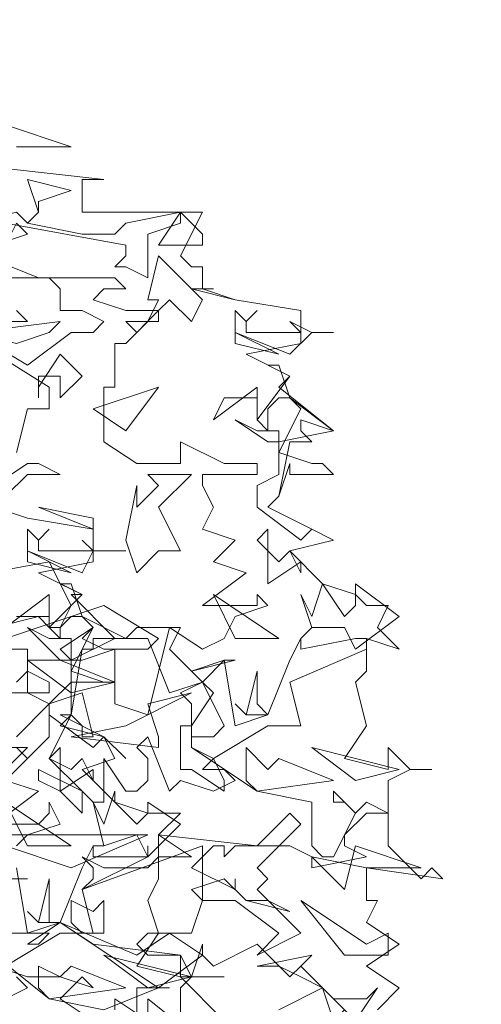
# Model space of a CAD drawing. Header units: millimetres. Extents: x 4234 to 4704, y 1542 to 2004.
# Tile 195 of 256: x 4396.49 to 4400.69, y 1907.45 to 1916.42. Entities that reach past the tile are written whole.
import ezdxf

# ---------------------------------------------------------------- set-up
doc = ezdxf.new("R2010")
doc.units = ezdxf.units.MM
doc.layers.add('BOD', color=40, linetype='Continuous')
doc.layers.add('DIMENSIONS', color=7, linetype='Continuous')

# ---------------------------------------------------------------- blocks, each defined once
blk = doc.blocks.new('A$Cf9015526')
at = {"color": 116, "lineweight": 0, "true_color": 0x136734}
for points in [[(1.9098, 3.5309), (2.0431, 3.4865), (1.932, 3.4865)], [(1.9098, 3.4421), (2.1097, 3.4199), (2.0875, 3.4199), (2.0653, 3.4199), (2.0653, 3.3533), (2.3095, 3.3533), (2.2651, 3.2645), (2.2873, 3.2423), (2.3095, 3.2423), (2.3095, 3.1978), (2.2873, 3.1978), (2.3762, 3.1756), (2.5094, 3.1534), (2.5094, 3.0868), (2.3984, 3.0646), (2.4872, 3.0202), (2.465, 2.998), (2.576, 2.9091), (2.465, 2.8869), (2.465, 2.8647), (2.5316, 2.8425), (2.5538, 2.8425), (2.576, 2.8203), (2.4872, 2.8203), (2.4872, 2.8425), (2.465, 2.7759), (2.4428, 2.7537), (2.5316, 2.7093), (2.576, 2.6871), (2.4872, 2.6649), (2.5538, 2.5982), (2.6204, 2.576), (2.6427, 2.5538), (2.6871, 2.5538), (2.6649, 2.5094), (2.7093, 2.465), (2.6427, 2.4872), (2.6427, 2.4206), (2.6204, 2.3984), (2.6427, 2.3095), (2.5982, 2.2429), (2.6871, 2.2207), (2.6871, 2.2651), (2.7315, 2.2207), (2.7759, 2.2207), (2.7315, 2.2207), (2.6871, 2.1985), (2.6871, 2.0653), (2.7537, 1.9986), (2.7759, 2.0209), (2.7981, 1.9986), (2.6427, 2.0209), (2.6427, 1.9542), (2.6649, 1.9542), (2.6427, 1.9098), (2.7093, 1.8654), (2.6427, 1.821), (2.7093, 1.7766), (2.6649, 1.7322)], [(1.932, 3.1534), (1.9542, 3.1312), (1.8654, 3.1312)], [(1.8432, 3.109), (1.9542, 3.0424), (2.0431, 3.109), (2.0875, 3.109), (2.1097, 3.1312), (2.0653, 3.1534), (2.0209, 3.1534), (2.0209, 3.1978), (1.9986, 3.22), (1.9542, 3.22), (2.1319, 3.22), (2.1541, 3.1978), (2.1097, 3.1978), (2.0875, 3.1756), (2.1541, 3.1534), (2.2207, 3.1534), (2.1541, 3.0868), (2.1319, 3.0868), (2.1319, 2.998), (2.1097, 2.998), (2.1097, 2.8869), (2.1763, 2.8425), (2.2651, 2.8425), (2.2651, 2.8869), (2.354, 2.8425), (2.3762, 2.8425), (2.4206, 2.8425), (2.4206, 2.8203), (2.3095, 2.8203), (2.3095, 2.7981), (2.3318, 2.7537), (2.3095, 2.7093), (2.3762, 2.6871), (2.3318, 2.6427), (2.3984, 2.6205), (2.3095, 2.5538), (2.3984, 2.5538), (2.4206, 2.5538), (2.4206, 2.576), (2.4428, 2.5538), (2.3762, 2.5316), (2.354, 2.4872), (2.3095, 2.465), (2.2429, 2.5094), (2.1985, 2.3318), (2.1319, 2.354), (2.1319, 2.465), (2.0653, 2.4428), (2.0431, 2.4428), (2.0209, 2.465), (2.0875, 2.5094), (2.0653, 2.4872), (2.1097, 2.465), (2.1319, 2.465), (2.1985, 2.465), (2.2207, 2.4872), (2.1097, 2.5538), (1.9098, 2.4872)], [(1.9098, 2.465), (1.9542, 2.465), (1.9542, 2.3762), (1.9986, 2.354), (2.0653, 2.3762), (2.0875, 2.2873), (2.0653, 2.2873), (2.0653, 2.3095), (2.0431, 2.3318), (1.9986, 2.2429), (2.0653, 2.1763), (2.0875, 2.1541), (2.1097, 2.1541), (2.1097, 2.2429), (2.1541, 2.1763), (2.1763, 2.1763), (2.1985, 2.1985), (2.1985, 2.2429), (2.1763, 2.2651), (2.1985, 2.2873), (2.2429, 2.1763), (2.2651, 2.1985), (2.3318, 2.1763), (2.3762, 2.1985), (2.354, 2.2207), (2.3095, 2.2207), (2.3318, 2.2429), (2.2873, 2.2651), (2.2873, 2.354), (2.2651, 2.3762), (2.3095, 2.3984), (2.2873, 2.4206), (2.3762, 2.4428), (2.354, 2.4428), (2.3095, 2.3984), (2.3318, 2.3762), (2.2873, 2.3095), (2.2873, 2.2651), (2.4206, 2.1763), (2.5316, 2.1541), (2.5316, 2.0653), (2.5538, 2.0431), (2.576, 2.0431), (2.6204, 2.1319), (2.5982, 2.1541), (2.576, 2.1541), (2.576, 2.1763), (2.6204, 2.1319), (2.6427, 2.1541), (2.6871, 2.1319), (2.6427, 2.1319), (2.5982, 2.0875), (2.5982, 2.0653), (2.6427, 2.0431), (2.5316, 2.0209), (2.5316, 2.0431), (2.4872, 2.0653), (2.3762, 2.0653), (2.354, 2.0431), (2.354, 2.0653), (2.3318, 2.0653), (2.2873, 2.0209), (2.3762, 1.9764), (2.3762, 1.9986), (2.3762, 1.9764), (2.3984, 1.9542), (2.4428, 1.9542), (2.4872, 1.932), (2.3984, 1.9542), (2.354, 1.9986), (2.2873, 1.9764), (2.3095, 1.9542), (2.2873, 1.8876), (2.2651, 1.8876), (2.1985, 1.8876), (2.1763, 1.8654), (2.1985, 1.8432), (2.2651, 1.8432), (2.0875, 1.8654), (2.0209, 1.9098), (1.9542, 1.8654), (1.9764, 1.8654), (1.9986, 1.8876), (1.9098, 1.8876)], [(1.8876, 1.821), (1.9542, 1.7988), (2.0209, 1.7988), (2.0875, 1.7766), (2.0653, 1.7988), (2.0209, 1.7544), (2.0875, 1.71)], [(2.1097, 1.7322), (2.2207, 1.7766), (2.2429, 1.7766), (2.2207, 1.7766), (2.1763, 1.7766), (2.1763, 1.71)], [(2.1985, 1.71), (2.1985, 1.7544), (2.3095, 1.6655)], [(2.354, 1.71), (2.2651, 1.7988), (2.2873, 1.7988), (2.3095, 1.8654), (2.3095, 1.8432), (2.3318, 1.821), (2.4206, 1.8654), (2.4872, 1.7988), (2.5094, 1.821), (2.576, 1.7544), (2.6427, 1.7544), (2.6649, 1.7766), (2.6204, 1.71), (2.5538, 1.7766), (2.465, 1.7322)], [(1.9098, 2.1985), (1.9542, 2.2429), (1.932, 2.2651), (1.9542, 2.2429), (1.9986, 2.2873), (1.9986, 2.3318), (1.9986, 2.354), (1.932, 2.2873)], [(1.7988, 2.4872), (1.9764, 2.5316), (1.9986, 2.5094), (2.0209, 2.5094), (2.0431, 2.5538), (1.9986, 2.6427), (1.7544, 2.5982)], [(1.932, 2.8647), (1.9542, 2.9536), (1.9764, 2.9536), (1.9986, 2.9536), (1.9986, 2.998), (1.821, 3.109)], [(1.8876, 2.7537), (1.9542, 2.7315), (2.0875, 2.7093), (2.0875, 2.6427), (1.9764, 2.6205), (2.0653, 2.576), (2.0431, 2.576), (2.1319, 2.4872), (2.0431, 2.4428), (2.0431, 2.4206), (2.1097, 2.3984), (2.1319, 2.3984), (2.0653, 2.3984), (2.0431, 2.3984), (2.0431, 2.3318), (2.0209, 2.3095), (2.1097, 2.2873), (2.1319, 2.2429), (2.0653, 2.2207), (2.1319, 2.1541), (2.1985, 2.1319), (2.2207, 2.1319), (2.2651, 2.1319), (2.2207, 2.0875), (2.2873, 2.0431), (2.2207, 2.0431), (2.2207, 1.9986), (2.1985, 1.9542), (2.2207, 1.8876), (2.1763, 1.821), (2.2651, 1.7988), (2.2651, 1.8432), (2.2873, 1.7988), (2.354, 1.7988), (2.2873, 1.7988), (2.2651, 1.7766), (2.2651, 1.6433)], [(1.932, 2.3984), (1.9542, 2.4206), (1.9986, 2.3984), (1.9986, 2.3762), (1.8876, 2.3762)], [(1.8876, 2.2651), (1.9542, 2.2651), (1.9098, 2.2207)], [(1.9098, 2.1985), (1.9764, 2.1763), (1.8876, 2.1097), (1.9764, 2.1097), (1.9986, 2.1319), (1.9986, 2.1541), (2.0209, 2.1097), (1.9542, 2.0875), (1.932, 2.0653)], [(1.9098, 1.7544), (1.9542, 1.7766), (1.932, 1.7988)], [(1.8654, 1.9986), (1.9542, 1.9986), (1.932, 1.9986)], [(1.8876, 1.8432), (1.9986, 1.7544), (2.1097, 1.7322)], [(2.1319, 1.7322), (2.1319, 1.7544), (2.1985, 1.71)], [(1.9098, 2.5094), (1.9986, 2.576), (1.9986, 2.5094), (2.0653, 2.576), (2.0209, 2.5982), (2.0431, 2.5982), (2.0653, 2.5316), (2.1541, 2.4872), (2.0875, 2.4872), (2.0875, 2.465), (2.0653, 2.465), (2.0431, 2.3318), (2.0209, 2.3318), (2.1097, 2.2873), (2.1541, 2.2429), (2.1097, 2.2873), (2.0875, 2.2651), (1.9986, 2.3318), (1.9986, 2.354), (2.0431, 2.3984), (2.0431, 2.4206), (2.0875, 2.5094), (2.0653, 2.5316), (2.0431, 2.5316), (2.0209, 2.5094), (2.0209, 2.4872), (1.9986, 2.5094), (1.9986, 2.5316), (1.932, 2.5316)], [(1.932, 2.0209), (1.9542, 1.8876), (2.0209, 1.9098), (2.0653, 2.0209), (2.0875, 2.0653), (2.0875, 2.0431), (2.1985, 2.0431), (2.1985, 2.0653), (2.1985, 2.0431), (2.0653, 1.9764), (2.0875, 1.8876), (2.0209, 1.8876), (1.9098, 1.821)]]:
    blk.add_lwpolyline(points, dxfattribs=at)
for points in [[(1.9764, 3.3755), (1.9764, 3.3533), (1.9542, 3.3311), (2.0653, 3.3089), (2.1319, 3.3089), (2.1541, 3.3311), (2.2651, 3.3533), (2.2651, 3.3311), (2.1985, 3.3089), (2.1985, 3.22), (2.1541, 3.2423), (2.1319, 3.2423), (2.1541, 3.2645), (2.1541, 3.2867), (1.9098, 3.3311), (1.8654, 3.2867), (1.7544, 3.3089), (1.932, 3.3533), (1.9542, 3.3311), (1.9764, 3.3533), (1.9542, 3.4199), (2.0431, 3.3977)], [(2.3095, 3.2867), (2.2207, 3.2867), (2.2651, 3.3533), (2.3095, 3.3089)], [(1.8876, 3.2867), (1.8654, 3.2645), (1.9764, 3.22), (1.8654, 3.22), (1.8654, 3.2423), (1.7988, 3.2423), (1.8432, 3.2867), (1.9098, 3.2867), (1.932, 3.3311), (1.9542, 3.3089)], [(2.2873, 3.1312), (2.2429, 3.1756), (2.2207, 3.1534), (2.2207, 3.1312), (2.1985, 3.1312), (2.1763, 3.109), (2.1541, 3.1312), (2.1985, 3.1312), (2.2207, 3.1756), (2.1985, 3.1756), (2.2207, 3.2645), (2.3095, 3.1756)], [(2.3095, 3.1978), (2.3762, 3.1756), (2.3095, 3.1978), (2.2873, 3.1978), (2.3318, 3.1978)], [(2.4206, 3.1534), (2.3984, 3.1312), (2.3984, 3.109), (2.4872, 3.109), (2.5094, 3.109), (2.4872, 3.1312), (2.5316, 3.109), (2.576, 3.109), (2.5316, 3.109), (2.4872, 3.0646), (2.3762, 3.109), (2.3762, 3.1534), (2.3984, 3.1312)], [(1.932, 3.0868), (1.8432, 3.109), (2.0209, 3.1312), (1.9986, 3.109)], [(2.3762, 3.0868), (2.3762, 3.109), (2.465, 3.0646)], [(2.0209, 2.9758), (2.0209, 3.0202), (1.9986, 3.0202), (1.9764, 3.0202), (1.9764, 2.9758), (1.9764, 2.998), (2.0209, 3.0646), (2.0653, 3.0202)], [(2.4872, 2.9758), (2.576, 2.9091), (2.5094, 2.9314), (2.5094, 2.9091), (2.5316, 2.8869), (2.4872, 2.8869), (2.465, 2.7759), (2.4428, 2.7537), (2.5316, 2.7093), (2.576, 2.6871), (2.5316, 2.7093), (2.5094, 2.6871), (2.4206, 2.7537), (2.4206, 2.7981), (2.465, 2.8203), (2.465, 2.8647), (2.5094, 2.9536), (2.4872, 2.9758), (2.465, 2.9758), (2.4428, 2.9536), (2.4428, 2.9091), (2.4206, 2.9314), (2.4206, 2.9758), (2.354, 2.9758), (2.3318, 2.9314), (2.4206, 2.998), (2.4206, 2.9536), (2.4206, 2.9314), (2.4872, 3.0202), (2.4428, 3.0424), (2.465, 3.0424)], [(2.0875, 2.9536), (2.2207, 2.998), (2.1541, 2.9091)], [(2.4428, 2.9091), (2.465, 2.9091), (2.465, 2.8869), (2.4428, 2.8869), (2.3762, 2.9314), (2.4206, 2.9091)], [(2.0209, 2.8203), (1.9542, 2.8203), (1.9098, 2.7759), (1.8876, 2.7981), (1.9542, 2.8425), (1.9764, 2.8425)], [(2.2207, 2.7537), (2.2651, 2.6649), (2.2207, 2.6649), (2.1763, 2.6205), (2.1541, 2.6871), (2.1763, 2.7981), (2.1763, 2.7759), (2.1763, 2.7537), (2.2207, 2.7981), (2.1985, 2.8203), (2.2873, 2.8203)], [(1.8876, 2.7537), (1.9542, 2.7315), (1.8876, 2.7537), (1.8654, 2.7759), (1.9098, 2.7759)], [(2.0875, 2.7093), (1.9764, 2.7537), (2.0875, 2.7315)], [(1.9986, 2.7093), (1.9764, 2.6871), (1.9764, 2.6649), (2.0653, 2.6649), (2.0875, 2.6649), (2.0653, 2.6871), (2.0875, 2.6649), (2.1541, 2.6649), (2.0875, 2.6649), (2.0653, 2.6205), (1.9542, 2.6649), (1.9542, 2.7093), (1.9764, 2.6871)], [(2.465, 2.6427), (2.4872, 2.6649), (2.5094, 2.6205), (2.5094, 2.6427), (2.4428, 2.5982), (2.4428, 2.7093), (2.4206, 2.6871)], [(1.9542, 2.6427), (1.9542, 2.6649), (2.0431, 2.6205)], [(2.5982, 2.5316), (2.6204, 2.5538), (2.6204, 2.5982), (2.7093, 2.5316), (2.6204, 2.465), (2.5982, 2.5094), (2.5316, 2.5094), (2.5094, 2.4872), (2.5316, 2.5094), (2.5094, 2.576), (2.5316, 2.5316), (2.5538, 2.5982)], [(2.465, 2.4872), (2.3318, 2.576), (2.3762, 2.4872)], [(2.0209, 2.4872), (2.0431, 2.4872), (2.0431, 2.4428), (2.0209, 2.4428), (1.9542, 2.5094), (1.9986, 2.4872)], [(2.2429, 2.465), (2.2873, 2.4206), (2.354, 2.4428), (2.3762, 2.3095), (2.4428, 2.3318), (2.4872, 2.4428), (2.5094, 2.4872), (2.5094, 2.465), (2.6204, 2.4872), (2.6427, 2.4872), (2.6427, 2.465), (2.4872, 2.3984), (2.5094, 2.3095), (2.4428, 2.3095), (2.3318, 2.2429), (2.354, 2.1985), (2.354, 2.1763), (2.2873, 2.2207), (2.2651, 2.2207), (2.2651, 2.3095), (2.2873, 2.3095), (2.2873, 2.2873), (2.3318, 2.2873), (2.354, 2.3095), (2.3095, 2.3984), (2.2429, 2.3762), (2.1985, 2.4872), (2.1541, 2.4872), (2.1763, 2.5094), (2.2651, 2.5094)], [(2.0431, 2.3762), (1.9542, 2.4428), (1.9764, 2.4428), (2.0209, 2.4428), (2.1319, 2.3984)], [(2.4428, 2.3318), (2.3984, 2.3318), (2.3762, 2.354), (2.3984, 2.3318), (2.4206, 2.4206), (2.4206, 2.354)], [(2.2207, 2.2651), (2.0431, 2.2873), (2.1541, 2.3095), (2.2873, 2.3762), (2.1985, 2.354), (2.2207, 2.2873)], [(2.0431, 2.2207), (2.0653, 2.2429), (2.0875, 2.1985), (2.0875, 2.2207), (2.0209, 2.1763), (2.0209, 2.2651), (1.9986, 2.2429)], [(2.465, 2.2429), (2.576, 2.1985), (2.4206, 2.1763), (2.3984, 2.1985), (2.3984, 2.2651), (2.4428, 2.2207)], [(2.7093, 2.2207), (2.5316, 2.2651), (2.6204, 2.1985)], [(2.0653, 2.1319), (2.0209, 2.1763), (1.9764, 2.1985), (1.9764, 2.2207), (2.0653, 2.1763)], [(2.1763, 2.1097), (2.1985, 2.1319), (2.1985, 2.1541), (2.2651, 2.1097), (2.1985, 2.0431), (2.1763, 2.0875), (2.1097, 2.0653), (2.0875, 2.0653), (2.1097, 2.0653), (2.0875, 2.1541), (2.1097, 2.1097), (2.1319, 2.1763), (2.1319, 2.1541)], [(2.0431, 2.0653), (1.9098, 2.1541), (1.9542, 2.0653)], [(2.4206, 2.0209), (2.4428, 1.9986), (2.4206, 1.9764), (2.5094, 1.8876), (2.4206, 1.8432), (2.465, 1.8876), (2.3762, 1.9542), (2.3095, 1.9542), (2.3095, 2.0653), (2.0653, 1.9764), (2.0875, 1.9986), (2.0875, 2.0209), (2.0653, 2.0431), (2.1097, 2.0209), (2.1985, 2.0209), (2.2207, 2.0431), (2.2207, 2.0875), (2.4206, 2.0653), (2.4872, 2.1319), (2.5094, 2.1097)], [(2.0431, 2.0209), (1.9098, 2.0653), (1.8654, 2.0431), (1.8432, 2.0209), (1.8432, 1.9764), (1.821, 1.9986), (1.7544, 1.9764), (1.7544, 1.9986), (1.8432, 2.0209), (1.821, 2.0431), (1.8876, 2.0875), (2.1985, 2.0875)], [(2.6427, 2.0209), (2.5316, 2.0431), (2.5982, 1.9764), (2.6204, 2.0653), (2.7537, 2.0209)], [(2.0209, 1.9098), (1.9764, 1.9098), (1.9542, 1.932), (1.9764, 1.9098), (1.9986, 1.9986), (1.9986, 1.9098)], [(2.1097, 1.9542), (2.1097, 1.8876), (2.0653, 1.8876), (2.0431, 1.9098), (2.0431, 1.9542), (2.0875, 1.932)], [(2.6871, 1.8876), (2.6871, 1.8432), (2.6427, 1.8432), (2.5982, 1.8432), (2.5094, 1.9542), (2.6427, 1.8654)], [(2.2207, 1.7766), (2.0209, 1.9098), (2.1763, 1.8432), (2.2429, 1.8876), (2.3095, 1.8432)], [(2.2873, 1.7988), (2.1097, 1.8432), (2.1985, 1.7766)], [(2.5982, 1.7322), (2.576, 1.71), (2.5538, 1.7766), (2.5094, 1.7988), (2.465, 1.821), (2.4206, 1.821), (2.5316, 1.8432), (2.5094, 1.821)], [(2.0431, 1.821), (2.1541, 1.7766), (1.9986, 1.7544), (1.9764, 1.7766), (1.9764, 1.821), (2.0209, 1.7988)]]:
    blk.add_lwpolyline(points, close=True, dxfattribs=at)

msp = doc.modelspace()

# ---------------------------------------------------------------- hatches: boundary and pattern name
at = {"layer": 'DIMENSIONS'}
h = msp.add_hatch(dxfattribs=at)
h.set_pattern_fill('GRASS', color=256, scale=0.5)
h.set_pattern_definition([(90, (3399.144, -158.445), (-8.980256, 8.980256), [2.38125, -15.57926]), (45, (3399.144, -158.445), (-8.980256, 8.980256), [2.38125, -10.31875]), (135, (3399.144, -158.445), (-8.980256, -8.980256), [2.38125, -10.31875])])
h.paths.add_polyline_path([(4417.6425, 1844.3253), (4423.2951, 1838.2514), (4434.9969, 1847.6295), (4469.633, 1855.411), (4513.1489, 1877.6572), (4531.9103, 1892.8657), (4546.8873, 1910.4574), (4556.576, 1922.7476), (4577.553, 1933.381), (4592.7448, 1936.6466), (4614.9867, 1937.2699), (4624.0253, 1937.2699), (4633.3522, 1938.7107), (4636.3977, 1940.2306), (4631.8428, 1952.3869, 0.161807)])
h.paths.add_polyline_path([(4631.8428, 1952.3869), (4629.8752, 1957.6381), (4629.4018, 1957.3619), (4621.324, 1958.355), (4615.8552, 1959.6126), (4597.3065, 1970.6836), (4571.5628, 1964.4359), (4571.5628, 1952.3502), (4556.6565, 1951.2934), (4533.2051, 1949.7013), (4514.0135, 1931.7588), (4500.0937, 1928.3885), (4467.5142, 1910.2651), (4457.6487, 1889.7679), (4440.0951, 1876.8578), (4418.6103, 1858.4577), (4410.1637, 1852.3615), (4417.6425, 1844.3253, -0.161807)])
h.paths.add_polyline_path([(4548.0789, 1916.6002), (4552.8565, 1929.9377), (4546.693, 1932.1455), (4541.9153, 1918.808)], flags=24)
h.paths.add_polyline_path([(4503.0556, 1883.2742), (4507.8332, 1896.6117), (4501.6696, 1898.8196), (4496.892, 1885.482)], flags=24)
h.paths.add_polyline_path([(4451.7368, 1857.409), (4456.5145, 1870.7465), (4450.3509, 1872.9544), (4445.5733, 1859.6168)], flags=24)
h.paths.add_polyline_path([(4412.9931, 1854.3366), (4417.0765, 1849.9489), (4419.3393, 1852.0547), (4415.2559, 1856.4424)], flags=24)
h.paths.add_polyline_path([(4596.3471, 1950.1809), (4601.1248, 1963.5184), (4594.9612, 1965.7262), (4590.1836, 1952.3887)], flags=24)
h.paths.add_polyline_path([(4509.7992, 1914.4402), (4520.7716, 1919.9756), (4517.1217, 1927.2104), (4506.1494, 1921.675)], flags=24)
h.paths.add_polyline_path([(4321.6553, 1898.427), (4326.0339, 1896.392), (4327.3367, 1899.1951), (4322.958, 1901.2301)], flags=9)
h.paths.add_polyline_path([(4333.4365, 1891.9961), (4338.2762, 1888.46), (4340.0997, 1890.9559), (4335.26, 1894.492)], flags=9)
h.paths.add_polyline_path([(4351.1951, 1875.6427), (4355.5215, 1871.4944), (4357.6608, 1873.7255), (4353.3344, 1877.8738)], flags=9)
h.paths.add_polyline_path([(4373.9221, 1853.7811), (4378.2721, 1849.6575), (4380.3986, 1851.9008), (4376.0487, 1856.0244)], flags=9)
h.paths.add_polyline_path([(4389.205, 1846.109), (4392.5459, 1849.595), (4390.3143, 1851.7338), (4386.9734, 1848.2478)], flags=9)
h.paths.add_polyline_path([(4407.9742, 1825.8927), (4411.6376, 1829.0381), (4409.6239, 1831.3833), (4405.9606, 1828.2379)], flags=9)
h.paths.add_polyline_path([(4405.6972, 1823.1876), (4408.8355, 1819.5181), (4411.1846, 1821.5272), (4408.0463, 1825.1967)], flags=9)
h.paths.add_polyline_path([(4412.0765, 1813.536), (4414.8574, 1808.2263), (4417.5956, 1809.6604), (4414.8147, 1814.9701)], flags=9)
h.paths.add_polyline_path([(4306.0633, 1735.5308), (4308.3702, 1742.3082), (4305.4441, 1743.3042), (4303.1371, 1736.5268)], flags=9)
h.paths.add_polyline_path([(4289.1237, 1902.077), (4295.0617, 1902.8939), (4294.6404, 1905.9561), (4288.7025, 1905.1392)], flags=9)
h.paths.add_polyline_path([(4305.67, 1902.4686), (4311.5251, 1901.1867), (4312.1862, 1904.2062), (4306.331, 1905.4882)], flags=9)
h.paths.add_polyline_path([(4434.2122, 1813.2206), (4438.5999, 1817.304), (4436.4941, 1819.5668), (4432.1063, 1815.4834)], flags=9)
h.paths.add_polyline_path([(4381.102, 1865.7275), (4385.1854, 1861.3397), (4387.4482, 1863.4456), (4383.3648, 1867.8333)], flags=9)
h.paths.add_polyline_path([(4421.9781, 1821.8049), (4426.0615, 1817.4172), (4428.3243, 1819.523), (4424.2409, 1823.9108)], flags=9)
h.paths.add_polyline_path([(4410.3951, 1823.868), (4413.9297, 1827.1574), (4411.8239, 1829.4202), (4408.2893, 1826.1308)], flags=9)
h.paths.add_polyline_path([(4387.3909, 1817.4858), (4392.1686, 1830.8233), (4386.005, 1833.0311), (4381.2274, 1819.6936)], flags=9)
h.paths.add_polyline_path([(4347.9726, 1750.0597), (4352.7503, 1763.3972), (4346.5867, 1765.6051), (4341.8091, 1752.2675)], flags=9)
h.paths.add_polyline_path([(4341.4321, 1678.3148), (4346.2097, 1691.6523), (4340.0462, 1693.8601), (4335.2686, 1680.5226)], flags=9)
h.paths.add_polyline_path([(4323.3673, 1583.7016), (4328.1449, 1597.0392), (4321.9814, 1599.247), (4317.2037, 1585.9095)], flags=9)
h.paths.add_polyline_path([(4335.3652, 1700.4464), (4339.9795, 1713.3279), (4330.8251, 1716.6071), (4326.2108, 1703.7256)], flags=9)
h.paths.add_polyline_path([(4396.1792, 1839.031), (4404.6554, 1830.2107), (4406.8611, 1832.3304), (4398.3849, 1841.1506)], flags=9)
h.paths.add_polyline_path([(4396.4333, 1860.2956), (4402.6288, 1853.7761), (4403.7122, 1854.8057), (4397.5167, 1861.3251)], flags=9)
h.paths.add_polyline_path([(4349.0141, 1900.3774), (4363.5849, 1891.1608), (4365.102, 1893.5592), (4350.5312, 1902.7758)], flags=9)
h.paths.add_polyline_path([(4438.6658, 1769.7519), (4437.6109, 1764.1146), (4441.3279, 1763.4191), (4442.3828, 1769.0563)], flags=9)
h.paths.add_polyline_path([(4432.3393, 1775.0815), (4431.5916, 1769.3953), (4435.3409, 1768.9023), (4436.0886, 1774.5885)], flags=9)
h.paths.add_polyline_path([(4446.5759, 1765.0098), (4445.4726, 1759.3818), (4449.1836, 1758.6543), (4450.2868, 1764.2824)], flags=9)
h.paths.add_polyline_path([(4333.2801, 1902.1363), (4338.0795, 1900.1576), (4339.5209, 1903.6536), (4334.7215, 1905.6324)], flags=9)
h.paths.add_polyline_path([(4335.5168, 1907.037), (4340.8576, 1904.9473), (4342.2355, 1908.4689), (4336.8946, 1910.5586)], flags=9)
h.paths.add_polyline_path([(4338.3128, 1912.555), (4343.7532, 1910.7401), (4344.9499, 1914.3274), (4339.5095, 1916.1422)], flags=9)
h.paths.add_polyline_path([(4390.5848, 1863.0102), (4393.6134, 1859.8177), (4396.592, 1862.6434), (4393.5633, 1865.8359)], flags=9)
h.paths.add_polyline_path([(4431.1188, 1819.2282), (4434.1502, 1816.0327), (4437.1288, 1818.8584), (4434.0973, 1822.0539)], flags=9)
h.paths.add_polyline_path([(4421.1353, 1830.1653), (4424.1639, 1826.9728), (4427.1425, 1829.7985), (4424.1138, 1832.991)], flags=9)
h.paths.add_polyline_path([(4410.884, 1841.2141), (4413.9127, 1838.0216), (4416.8913, 1840.8473), (4413.8626, 1844.0398)], flags=9)
h.paths.add_polyline_path([(4400.5883, 1852.1946), (4403.617, 1849.0021), (4406.5956, 1851.8278), (4403.5669, 1855.0203)], flags=9)
h.paths.add_polyline_path([(4378.8646, 1874.7618), (4381.8961, 1871.5663), (4384.8747, 1874.392), (4381.8432, 1877.5875)], flags=9)

# ---------------------------------------------------------------- block references
at = {"layer": 'BOD', "xscale": 4.480026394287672, "yscale": 4.480026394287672, "zscale": 4.480026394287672}
msp.add_blockref('A$Cf9015526', (4387.8075, 1899.64, 480.9174), dxfattribs=at)

doc.saveas('drawing.dxf')
